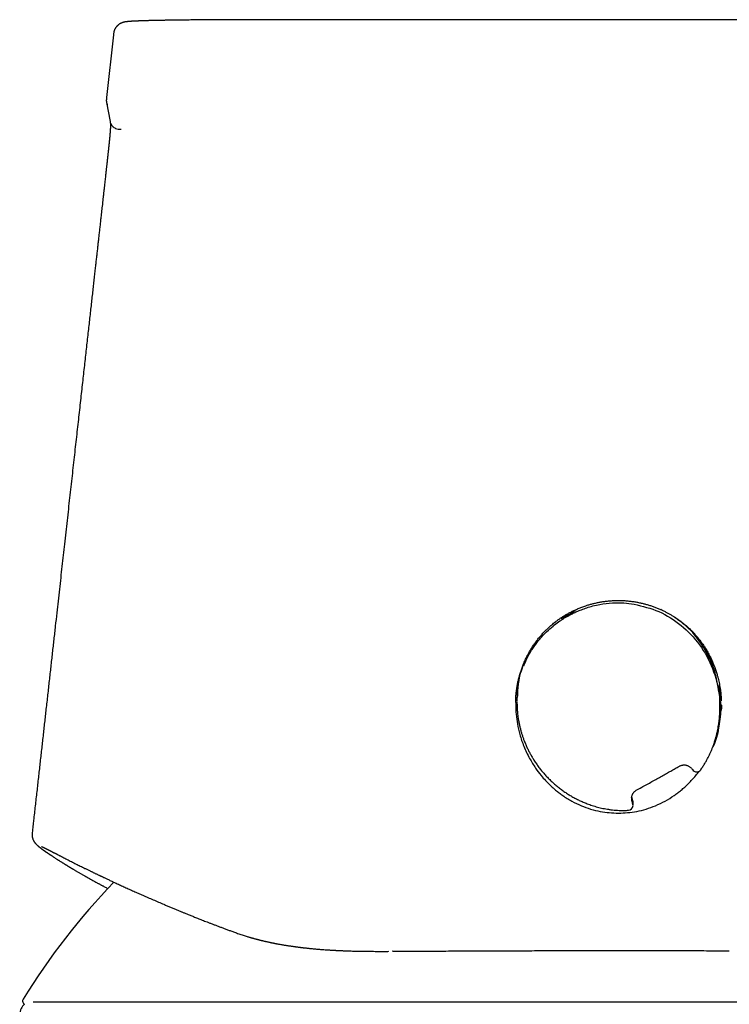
# Model space of a CAD drawing. Header units: millimetres. Extents: x 8 to 591, y 12 to 486.
# Tile 13 of 15: x 285 to 313, y 446 to 486. Entities that reach past the tile are written whole.
import ezdxf

# ---------------------------------------------------------------- set-up
doc = ezdxf.new("R2010")
doc.units = ezdxf.units.MM

msp = doc.modelspace()

# ---------------------------------------------------------------- linework, layer by layer
at = {"color": 7, "linetype": 'Continuous', "lineweight": 30}
for p, q in [((322.384, 485.561), (295.326, 485.561)), ((288.605, 484.953), (288.324, 482.416)), ((288.606, 484.956), (288.606, 484.953)), ((288.325, 482.416), (288.325, 482.418)), ((288.325, 482.212), (288.465, 481.45)), ((310.75, 461.716), (310.698, 461.741)), ((313.123, 458.077), (313.077, 458.671)), ((304.896, 458.186), (304.894, 458.039)), ((313.079, 458.136), (313.08, 458.224)), ((313.09, 457.691), (313.09, 457.722)), ((313.166, 457.814), (313.167, 457.877)), ((313.166, 457.812), (313.166, 457.814)), ((309.562, 454.063), (309.531, 454.191)), ((309.58, 453.839), (309.582, 453.976)), ((309.391, 453.634), (309.389, 453.634)), ((285.363, 445.899), (286.566, 445.899)), ((294.068, 445.899), (324.067, 445.899))]:
    msp.add_line(p, q, dxfattribs=at)
at = {"color": 7, "linetype": 'Continuous', "lineweight": 30, "flags": 128}
for points in [[(304.924, 458.578), (304.912, 458.644), (304.907, 458.677)], [(299.879, 447.939), (299.877, 447.938), (299.869, 447.938)]]:
    msp.add_lwpolyline(points, dxfattribs=at)
at = {"color": 7, "linetype": 'Continuous', "lineweight": 30}
for centre, radius, start, end in [((309.226, 459.274), 3.935, 347.5202, 349.5923), ((312.15, 455.383), 0.2, 212.8636, 324.6873), ((309.38, 453.833), 0.2, 273.3092, 356.3863), ((309.39, 453.833), 0.19, 356.4292, 26.5625), ((309.382, 453.978), 0.2, 359.5848, 25.0175), ((309.068, 431.082), 28.358, 136.1425, 148.2338), ((285.318, 445.399), 0.5, 126.8858, 180), ((285.085, 445.932), 0.15, 148.2338, 243.0741)]:
    msp.add_arc(centre, radius, start, end, dxfattribs=at)
for points, knots in [([(295.326, 485.561), (295.248, 485.561), (295.094, 485.561), (294.868, 485.561), (294.648, 485.561), (294.436, 485.561), (294.232, 485.56), (294.04, 485.56), (293.858, 485.56), (293.688, 485.559), (293.524, 485.559), (293.369, 485.559), (293.217, 485.558), (293.071, 485.558), (292.93, 485.557), (292.797, 485.556), (292.673, 485.556), (292.557, 485.555), (292.451, 485.555), (292.353, 485.554), (292.259, 485.553), (292.165, 485.553), (292.07, 485.552), (291.964, 485.551), (291.847, 485.55), (291.721, 485.549), (291.593, 485.548), (291.463, 485.546), (291.349, 485.545), (291.249, 485.544), (291.165, 485.543), (291.084, 485.542), (291.008, 485.541), (290.937, 485.54), (290.866, 485.539), (290.794, 485.537), (290.724, 485.536), (290.66, 485.535), (290.603, 485.534), (290.552, 485.533), (290.512, 485.533), (290.48, 485.532), (290.456, 485.532), (290.432, 485.531), (290.406, 485.531), (290.376, 485.53), (290.341, 485.529), (290.303, 485.528), (290.255, 485.527), (290.197, 485.526), (290.132, 485.524), (290.068, 485.523), (290.008, 485.521), (289.949, 485.52), (289.893, 485.518), (289.832, 485.516), (289.77, 485.514), (289.706, 485.512), (289.648, 485.51), (289.6, 485.508), (289.56, 485.506), (289.528, 485.505), (289.5, 485.504), (289.478, 485.503), (289.46, 485.502), (289.447, 485.501), (289.436, 485.501), (289.425, 485.5), (289.414, 485.499), (289.403, 485.499), (289.391, 485.498), (289.377, 485.497), (289.362, 485.497), (289.345, 485.496), (289.326, 485.494), (289.305, 485.493), (289.284, 485.492), (289.267, 485.49), (289.252, 485.489), (289.24, 485.488), (289.227, 485.487), (289.213, 485.486), (289.2, 485.485), (289.187, 485.483), (289.176, 485.482), (289.165, 485.481), (289.154, 485.48), (289.141, 485.478), (289.127, 485.477), (289.114, 485.475), (289.102, 485.473), (289.09, 485.471), (289.079, 485.47), (289.069, 485.468), (289.059, 485.466), (289.047, 485.464), (289.036, 485.461), (289.026, 485.459), (289.015, 485.457), (289.003, 485.454), (288.989, 485.45), (288.973, 485.445), (288.956, 485.439), (288.936, 485.431), (288.911, 485.421), (288.886, 485.409), (288.863, 485.396), (288.841, 485.382), (288.818, 485.367), (288.797, 485.35), (288.779, 485.334), (288.764, 485.32), (288.752, 485.309), (288.744, 485.3), (288.737, 485.293), (288.729, 485.283), (288.718, 485.271), (288.705, 485.254), (288.691, 485.232), (288.675, 485.207), (288.659, 485.176), (288.643, 485.141), (288.629, 485.101), (288.618, 485.056), (288.61, 485.007), (288.606, 484.973), (288.604, 484.956)], [0, 0, 0, 0, 0.022714, 0.044748, 0.066077, 0.086683, 0.106552, 0.125676, 0.14302, 0.159698, 0.175709, 0.191057, 0.205745, 0.220606, 0.234733, 0.248129, 0.260793, 0.2727, 0.28385, 0.29368, 0.30342, 0.313392, 0.323595, 0.33403, 0.347646, 0.361637, 0.376005, 0.390749, 0.405872, 0.41598, 0.426191, 0.436034, 0.44541, 0.454319, 0.462761, 0.472831, 0.482145, 0.490704, 0.498506, 0.50556, 0.512058, 0.515665, 0.519106, 0.522435, 0.526253, 0.530732, 0.53587, 0.541668, 0.548125, 0.558589, 0.569275, 0.579901, 0.590469, 0.600979, 0.611432, 0.621816, 0.635691, 0.649015, 0.661787, 0.674007, 0.68238, 0.690345, 0.697653, 0.704293, 0.708126, 0.711696, 0.715001, 0.718043, 0.721103, 0.724205, 0.727833, 0.731988, 0.736669, 0.741877, 0.747499, 0.755805, 0.763263, 0.769867, 0.774594, 0.779308, 0.784402, 0.789875, 0.795634, 0.801121, 0.80596, 0.810493, 0.815478, 0.821326, 0.82804, 0.834268, 0.840367, 0.846032, 0.851263, 0.856059, 0.860444, 0.866646, 0.872019, 0.876562, 0.880795, 0.885697, 0.891274, 0.897529, 0.904461, 0.91173, 0.919057, 0.926476, 0.931494, 0.936583, 0.941754, 0.946655, 0.950893, 0.954468, 0.956714, 0.958589, 0.959529, 0.960909, 0.962763, 0.965095, 0.967901, 0.971174, 0.974902, 0.979074, 0.983674, 0.988696, 0.994135, 1, 1, 1, 1]), ([(288.324, 482.418), (288.322, 482.406), (288.319, 482.381), (288.316, 482.347), (288.315, 482.314), (288.315, 482.283), (288.318, 482.254), (288.321, 482.226), (288.327, 482.198), (288.335, 482.171), (288.343, 482.148), (288.351, 482.128), (288.357, 482.117), (288.36, 482.112)], [0, 0, 0, 0, 0.06678, 0.134138, 0.203084, 0.274514, 0.349183, 0.427694, 0.527625, 0.634388, 0.748457, 0.870217, 1, 1, 1, 1]), ([(288.48, 481.295), (288.48, 481.293), (288.48, 481.289), (288.48, 481.284), (288.48, 481.278), (288.48, 481.271), (288.48, 481.265), (288.48, 481.26), (288.48, 481.254), (288.48, 481.248), (288.48, 481.243), (288.48, 481.237), (288.48, 481.232), (288.48, 481.226), (288.479, 481.221), (288.479, 481.216), (288.479, 481.211), (288.479, 481.207), (288.479, 481.202), (288.479, 481.198), (288.478, 481.194), (288.478, 481.189), (288.478, 481.182), (288.477, 481.174), (288.477, 481.167), (288.477, 481.161), (288.476, 481.155), (288.476, 481.148), (288.476, 481.14), (288.475, 481.131), (288.475, 481.122), (288.474, 481.113), (288.473, 481.104), (288.473, 481.096), (288.472, 481.089), (288.472, 481.08), (288.471, 481.069), (288.47, 481.056), (288.469, 481.042), (288.468, 481.028), (288.467, 481.014), (288.466, 481.001), (288.465, 480.988), (288.464, 480.974), (288.463, 480.96), (288.462, 480.946), (288.46, 480.931), (288.459, 480.915), (288.458, 480.9), (288.456, 480.884), (288.455, 480.868), (288.453, 480.852), (288.452, 480.835), (288.45, 480.819), (288.449, 480.803), (288.447, 480.787), (288.446, 480.772), (288.445, 480.758), (288.443, 480.746), (288.442, 480.732), (288.44, 480.715), (288.438, 480.696), (288.436, 480.678), (288.435, 480.661), (288.433, 480.646), (288.432, 480.631), (288.43, 480.614), (288.428, 480.597), (288.427, 480.581), (288.425, 480.565), (288.424, 480.551), (288.422, 480.538), (288.421, 480.524), (288.418, 480.502), (288.415, 480.472), (288.411, 480.432), (288.407, 480.397), (288.404, 480.365), (288.401, 480.333), (288.397, 480.296), (288.392, 480.253), (288.387, 480.205), (288.381, 480.151), (288.374, 480.09), (288.367, 480.023), (288.36, 479.963), (288.355, 479.916), (288.352, 479.885), (288.349, 479.86), (288.347, 479.842), (288.346, 479.828), (288.345, 479.818), (288.344, 479.81), (288.343, 479.803), (288.342, 479.794), (288.34, 479.781), (288.338, 479.762), (288.335, 479.735), (288.332, 479.7), (288.327, 479.658), (288.322, 479.609), (288.315, 479.552), (288.308, 479.488), (288.3, 479.416), (288.292, 479.338), (288.282, 479.248), (288.27, 479.146), (288.258, 479.032), (288.244, 478.911), (288.23, 478.782), (288.215, 478.647), (288.2, 478.509), (288.184, 478.371), (288.169, 478.235), (288.154, 478.1), (288.14, 477.968), (288.13, 477.882), (288.125, 477.839)], [0, 0, 0, 0, 0.013746, 0.032366, 0.050201, 0.067252, 0.083519, 0.098732, 0.113189, 0.126889, 0.139834, 0.152531, 0.164405, 0.175457, 0.185688, 0.195097, 0.203685, 0.211031, 0.217647, 0.223533, 0.2287, 0.233538, 0.2439, 0.253662, 0.262822, 0.271388, 0.278608, 0.286783, 0.295913, 0.305998, 0.317038, 0.32625, 0.335058, 0.343308, 0.350998, 0.358263, 0.369514, 0.380402, 0.390932, 0.401147, 0.409706, 0.419086, 0.429286, 0.440305, 0.452392, 0.464831, 0.476848, 0.488435, 0.499592, 0.51032, 0.520607, 0.531135, 0.541048, 0.550402, 0.559371, 0.567968, 0.576194, 0.582397, 0.58838, 0.594691, 0.601664, 0.6093, 0.617602, 0.622543, 0.627694, 0.633055, 0.638626, 0.644408, 0.649894, 0.654374, 0.658262, 0.662013, 0.665701, 0.669328, 0.679754, 0.689633, 0.698969, 0.704888, 0.711247, 0.718098, 0.725469, 0.733387, 0.741879, 0.750971, 0.760688, 0.771053, 0.776041, 0.780302, 0.783829, 0.785991, 0.787737, 0.789066, 0.789981, 0.790621, 0.791591, 0.792965, 0.794748, 0.797768, 0.801531, 0.806047, 0.811327, 0.81738, 0.824213, 0.831832, 0.840235, 0.849417, 0.860605, 0.872714, 0.885686, 0.899441, 0.913868, 0.928825, 0.943254, 0.957814, 0.972293, 0.986447, 1, 1, 1, 1]), ([(288.466, 481.449), (288.467, 481.448), (288.467, 481.445), (288.468, 481.44), (288.469, 481.436), (288.47, 481.431), (288.471, 481.427), (288.471, 481.423), (288.472, 481.42), (288.473, 481.416), (288.473, 481.413), (288.474, 481.41), (288.474, 481.407), (288.475, 481.404), (288.475, 481.402), (288.475, 481.399), (288.476, 481.397), (288.476, 481.395), (288.476, 481.393), (288.477, 481.39), (288.477, 481.389), (288.477, 481.387), (288.477, 481.385), (288.478, 481.384), (288.478, 481.382), (288.478, 481.379), (288.479, 481.375), (288.479, 481.368), (288.48, 481.362), (288.48, 481.357), (288.48, 481.354), (288.481, 481.351), (288.481, 481.347), (288.481, 481.343), (288.481, 481.34), (288.481, 481.336), (288.481, 481.332), (288.482, 481.328), (288.482, 481.324), (288.482, 481.319), (288.482, 481.315), (288.482, 481.31), (288.482, 481.305), (288.482, 481.299), (288.482, 481.296), (288.482, 481.294)], [0, 0, 0, 0, 0.030271, 0.065796, 0.100258, 0.133657, 0.165993, 0.197267, 0.227477, 0.254235, 0.2801, 0.30507, 0.329146, 0.352328, 0.374613, 0.396001, 0.416491, 0.436083, 0.454775, 0.472567, 0.489459, 0.50456, 0.518859, 0.532425, 0.545905, 0.559466, 0.596471, 0.634053, 0.67221, 0.687358, 0.702594, 0.717918, 0.733457, 0.749737, 0.766816, 0.784695, 0.803374, 0.822852, 0.84313, 0.864208, 0.886085, 0.912896, 0.940819, 0.969853, 1, 1, 1, 1]), ([(288.468, 481.45), (288.469, 481.441), (288.473, 481.396), (288.499, 481.345), (288.529, 481.298), (288.549, 481.272), (288.578, 481.242), (288.624, 481.204), (288.697, 481.165), (288.798, 481.138), (288.874, 481.137), (288.915, 481.136)], [0, 0, 0, 0, 0.043913, 0.20316, 0.255489, 0.307308, 0.358577, 0.460288, 0.600805, 0.780779, 1, 1, 1, 1]), ([(288.125, 477.837), (288.115, 477.752), (288.099, 477.606), (288.076, 477.397), (288.055, 477.212), (288.035, 477.028), (288.014, 476.845), (287.994, 476.661), (287.973, 476.477), (287.952, 476.291), (287.931, 476.102), (287.909, 475.907), (287.887, 475.705), (287.863, 475.489), (287.837, 475.257), (287.809, 475.009), (287.781, 474.754), (287.751, 474.49), (287.721, 474.218), (287.69, 473.939), (287.658, 473.651), (287.625, 473.356), (287.591, 473.053), (287.556, 472.741), (287.521, 472.422), (287.484, 472.094), (287.447, 471.761), (287.409, 471.422), (287.371, 471.077), (287.331, 470.725), (287.291, 470.362), (287.249, 469.989), (287.207, 469.606), (287.163, 469.214), (287.118, 468.815), (287.073, 468.407), (287.026, 467.992), (286.979, 467.569), (286.931, 467.137), (286.882, 466.698), (286.832, 466.25), (286.781, 465.795), (286.73, 465.332), (286.677, 464.86), (286.625, 464.395), (286.574, 463.935), (286.523, 463.482), (286.472, 463.022), (286.42, 462.555), (286.367, 462.082), (286.312, 461.587), (286.254, 461.07), (286.194, 460.531), (286.133, 459.983), (286.071, 459.428), (286.008, 458.865), (285.944, 458.293), (285.881, 457.731), (285.819, 457.176), (285.759, 456.632), (285.697, 456.08), (285.635, 455.522), (285.572, 454.957), (285.508, 454.385), (285.443, 453.807), (285.381, 453.245), (285.339, 452.875), (285.32, 452.701)], [0, 0, 0, 0, 0.010154, 0.017535, 0.024887, 0.032209, 0.039501, 0.046766, 0.054189, 0.06145, 0.068964, 0.076733, 0.084756, 0.093032, 0.10257, 0.112424, 0.122594, 0.133081, 0.143884, 0.155003, 0.16644, 0.178192, 0.190265, 0.202655, 0.215362, 0.228385, 0.241725, 0.255135, 0.268851, 0.282872, 0.297199, 0.312133, 0.327385, 0.342955, 0.358844, 0.37505, 0.391575, 0.408418, 0.425579, 0.443058, 0.460856, 0.478971, 0.497405, 0.516157, 0.535227, 0.552987, 0.571015, 0.58931, 0.607872, 0.626702, 0.645799, 0.666937, 0.688393, 0.710167, 0.73226, 0.754671, 0.7774, 0.800447, 0.821853, 0.843526, 0.865467, 0.887675, 0.91015, 0.932893, 0.955903, 0.97918, 1, 1, 1, 1]), ([(304.843, 457.987), (304.844, 458.007), (304.844, 458.049), (304.846, 458.115), (304.849, 458.188), (304.854, 458.267), (304.861, 458.352), (304.872, 458.443), (304.884, 458.536), (304.902, 458.649), (304.927, 458.781), (304.961, 458.932), (305, 459.083), (305.046, 459.235), (305.098, 459.389), (305.158, 459.543), (305.224, 459.696), (305.296, 459.846), (305.373, 459.992), (305.454, 460.132), (305.538, 460.266), (305.626, 460.395), (305.719, 460.519), (305.815, 460.638), (305.915, 460.753), (306.017, 460.862), (306.122, 460.966), (306.216, 461.053), (306.301, 461.126), (306.377, 461.189), (306.459, 461.254), (306.549, 461.32), (306.645, 461.388), (306.748, 461.456), (306.858, 461.523), (306.974, 461.59), (307.097, 461.655), (307.229, 461.719), (307.369, 461.781), (307.516, 461.84), (307.66, 461.891), (307.8, 461.935), (307.933, 461.972), (308.071, 462.006), (308.214, 462.035), (308.362, 462.061), (308.513, 462.081), (308.669, 462.096), (308.829, 462.106), (308.938, 462.107), (308.993, 462.107)], [0, 0, 0, 0, 0.009377, 0.019675, 0.030913, 0.043106, 0.056268, 0.070408, 0.085034, 0.099781, 0.123196, 0.146909, 0.170921, 0.195232, 0.220294, 0.24567, 0.271361, 0.297237, 0.322791, 0.347531, 0.37192, 0.395962, 0.419663, 0.44345, 0.466895, 0.490004, 0.512723, 0.535015, 0.549434, 0.564572, 0.580722, 0.597885, 0.616058, 0.635242, 0.6549, 0.675517, 0.697097, 0.71964, 0.743151, 0.767635, 0.793099, 0.813754, 0.835022, 0.85691, 0.879426, 0.902581, 0.925956, 0.949972, 0.974647, 1, 1, 1, 1]), ([(308.993, 462.107), (309.05, 462.107), (309.164, 462.105), (309.331, 462.094), (309.494, 462.077), (309.651, 462.054), (309.803, 462.027), (309.949, 461.995), (310.089, 461.959), (310.223, 461.919), (310.358, 461.875), (310.493, 461.826), (310.627, 461.772), (310.754, 461.715), (310.874, 461.657), (310.988, 461.597), (311.096, 461.537), (311.197, 461.477), (311.296, 461.414), (311.392, 461.349), (311.484, 461.283), (311.569, 461.218), (311.647, 461.156), (311.72, 461.094), (311.79, 461.032), (311.858, 460.969), (311.939, 460.891), (312.031, 460.795), (312.133, 460.681), (312.232, 460.562), (312.328, 460.435), (312.422, 460.302), (312.512, 460.162), (312.597, 460.016), (312.678, 459.865), (312.753, 459.709), (312.821, 459.553), (312.882, 459.396), (312.936, 459.239), (312.98, 459.096), (313.015, 458.965), (313.043, 458.847), (313.067, 458.73), (313.088, 458.614), (313.106, 458.499), (313.12, 458.388), (313.13, 458.283), (313.138, 458.186), (313.142, 458.111), (313.143, 458.068), (313.144, 458.055)], [0, 0, 0, 0, 0.026766, 0.05286, 0.078293, 0.103071, 0.127198, 0.150262, 0.1727, 0.194512, 0.215697, 0.239008, 0.261505, 0.283186, 0.30405, 0.324094, 0.343317, 0.361719, 0.379299, 0.398013, 0.415697, 0.432352, 0.447978, 0.462601, 0.477003, 0.491559, 0.50627, 0.5297, 0.553524, 0.577746, 0.602374, 0.62787, 0.653794, 0.680148, 0.706935, 0.734109, 0.760607, 0.786742, 0.81251, 0.837909, 0.856904, 0.875684, 0.894248, 0.912596, 0.930728, 0.948458, 0.96494, 0.980067, 0.993839, 1, 1, 1, 1]), ([(305.173, 459.469), (305.215, 459.571), (305.306, 459.786), (305.435, 460.015), (305.534, 460.17), (305.584, 460.246), (305.638, 460.322), (305.695, 460.398), (305.755, 460.475), (305.818, 460.552), (305.949, 460.703), (306.143, 460.9), (306.396, 461.114), (306.6, 461.263), (306.754, 461.363), (306.854, 461.423), (306.91, 461.456), (306.934, 461.469), (306.942, 461.473), (306.976, 461.493), (307.049, 461.532), (307.17, 461.594), (307.321, 461.664), (307.504, 461.74), (307.719, 461.817), (307.969, 461.89), (308.313, 461.967), (308.73, 462.017), (309.194, 462.02), (309.486, 461.98), (309.625, 461.961)], [0, 0, 0, 0, 0.060054, 0.1279, 0.144214, 0.160925, 0.178032, 0.195536, 0.213439, 0.231739, 0.250609, 0.323547, 0.383946, 0.431801, 0.462304, 0.483951, 0.495674, 0.497611, 0.499078, 0.500248, 0.519234, 0.543795, 0.573931, 0.609643, 0.650929, 0.69779, 0.750126, 0.841161, 0.924421, 1, 1, 1, 1]), ([(307.236, 461.711), (307.235, 461.706), (307.233, 461.697), (307.218, 461.68), (307.194, 461.659), (307.147, 461.627), (307.062, 461.576), (306.947, 461.512), (306.834, 461.449), (306.754, 461.406), (306.711, 461.389), (306.689, 461.384), (306.675, 461.386), (306.674, 461.392), (306.673, 461.396)], [0, 0, 0, 0, 0.058974, 0.112784, 0.164593, 0.217924, 0.340889, 0.499976, 0.659008, 0.781947, 0.835286, 0.88712, 0.940971, 1, 1, 1, 1]), ([(309.625, 461.961), (309.963, 461.877), (310.646, 461.707), (311.553, 461.128), (312.304, 460.34), (312.826, 459.38), (313.102, 458.321), (313.087, 457.252), (312.975, 456.513), (312.802, 456.191), (312.798, 456.183)], [0, 0, 0, 0, 0.1385424, 0.2793709, 0.4227953, 0.5691089, 0.7112633, 0.8539487, 0.9965566, 1, 1, 1, 1]), ([(313.08, 458.224), (313.02, 458.619), (312.906, 459.368), (312.4, 460.323), (311.842, 461.011), (311.416, 461.313), (311.247, 461.434)], [0, 0, 0, 0, 0.312035, 0.591184, 0.837624, 1, 1, 1, 1]), ([(312.806, 459.444), (312.79, 459.487), (312.754, 459.579), (312.694, 459.715), (312.629, 459.853), (312.561, 459.984), (312.491, 460.108), (312.426, 460.216), (312.383, 460.282), (312.364, 460.309)], [0, 0, 0, 0, 0.1418224, 0.3035084, 0.4600124, 0.6113362, 0.7574814, 0.8984492, 1, 1, 1, 1]), ([(305.231, 459.709), (305.133, 459.463), (304.938, 458.975), (304.916, 458.447), (304.906, 458.185)], [0, 0, 0, 0, 0.503444, 1, 1, 1, 1]), ([(304.973, 458.887), (304.971, 458.876), (304.964, 458.841), (304.954, 458.783), (304.943, 458.713), (304.931, 458.628), (304.918, 458.527), (304.907, 458.41), (304.899, 458.296), (304.897, 458.221), (304.896, 458.184)], [0, 0, 0, 0, 0.04809, 0.152098, 0.250817, 0.34803, 0.517922, 0.68316, 0.84383, 1, 1, 1, 1]), ([(313.1, 458.376), (313.095, 458.384), (313.084, 458.402), (313.065, 458.427), (313.046, 458.449), (313.033, 458.462), (313.028, 458.468)], [0, 0, 0, 0, 0.256847, 0.53211, 0.807537, 1, 1, 1, 1]), ([(313.085, 457.579), (313.086, 457.597), (313.09, 457.652), (313.091, 457.769), (313.089, 457.897), (313.085, 457.999), (313.082, 458.059), (313.08, 458.094), (313.079, 458.121), (313.079, 458.131), (313.079, 458.136)], [0, 0, 0, 0, 0.104962, 0.321066, 0.536979, 0.703896, 0.77632, 0.846707, 0.919836, 1, 1, 1, 1]), ([(304.857, 458.012), (304.851, 457.953), (304.834, 457.786), (304.861, 457.489), (304.908, 457.107), (305.008, 456.674), (305.168, 456.202), (305.384, 455.747), (305.625, 455.356), (305.845, 455.062), (306.028, 454.853), (306.18, 454.697), (306.316, 454.568), (306.455, 454.448), (306.597, 454.335), (306.812, 454.179), (307.107, 453.998), (307.604, 453.76), (308.232, 453.56), (308.745, 453.53), (308.992, 453.516)], [0, 0, 0, 0, 0.02571, 0.073863, 0.130476, 0.195589, 0.269205, 0.350077, 0.417636, 0.471861, 0.512751, 0.540671, 0.568226, 0.595384, 0.622148, 0.648523, 0.712754, 0.774639, 0.891514, 1, 1, 1, 1]), ([(304.894, 458.012), (304.894, 458.007), (304.894, 457.995), (304.895, 457.973), (304.896, 457.948), (304.896, 457.92), (304.897, 457.888), (304.898, 457.854), (304.9, 457.806), (304.902, 457.744), (304.908, 457.66), (304.916, 457.566), (304.928, 457.461), (304.944, 457.345), (304.965, 457.22), (304.991, 457.088), (305.022, 456.958), (305.056, 456.83), (305.093, 456.707), (305.133, 456.587), (305.179, 456.458), (305.233, 456.323), (305.295, 456.182), (305.361, 456.046), (305.43, 455.913), (305.504, 455.783), (305.586, 455.648), (305.679, 455.509), (305.781, 455.367), (305.889, 455.23), (306.003, 455.096), (306.123, 454.966), (306.248, 454.84), (306.378, 454.72), (306.513, 454.605), (306.651, 454.497), (306.791, 454.395), (306.934, 454.3), (307.078, 454.211), (307.2, 454.142), (307.3, 454.09), (307.375, 454.053), (307.45, 454.017), (307.527, 453.982), (307.606, 453.948), (307.69, 453.914), (307.783, 453.879), (307.883, 453.843), (307.986, 453.81), (308.091, 453.779), (308.197, 453.75), (308.309, 453.724), (308.428, 453.699), (308.553, 453.677), (308.682, 453.658), (308.814, 453.644), (308.95, 453.633), (309.091, 453.628), (309.238, 453.627), (309.338, 453.632), (309.389, 453.634)], [0, 0, 0, 0, 0.0028086, 0.0061035, 0.0095445, 0.0135805, 0.0182144, 0.0230944, 0.0281444, 0.0385598, 0.0496336, 0.0636784, 0.0786644, 0.0945973, 0.1134269, 0.1327518, 0.1517248, 0.170344, 0.1886108, 0.2065263, 0.2240908, 0.2465125, 0.2683351, 0.2896013, 0.3107486, 0.3318891, 0.3530207, 0.3779115, 0.4027842, 0.4276367, 0.4524734, 0.4777457, 0.5030109, 0.5282766, 0.553549, 0.5788331, 0.6035842, 0.6280957, 0.6523661, 0.6763955, 0.6885364, 0.7006147, 0.7126301, 0.7245826, 0.7367496, 0.7497949, 0.7639969, 0.7793575, 0.795879, 0.8108094, 0.826579, 0.8431896, 0.8606436, 0.8789438, 0.8980938, 0.916932, 0.9365345, 0.9569077, 0.9780594, 1, 1, 1, 1]), ([(313.066, 457.32), (313.069, 457.349), (313.074, 457.406), (313.08, 457.487), (313.084, 457.562), (313.086, 457.63), (313.087, 457.69), (313.088, 457.744), (313.088, 457.79), (313.087, 457.83), (313.087, 457.853), (313.087, 457.864)], [0, 0, 0, 0, 0.160668, 0.311177, 0.448647, 0.573084, 0.684496, 0.782888, 0.868264, 0.940631, 1, 1, 1, 1]), ([(313.103, 458.057), (313.104, 458.054), (313.104, 458.048), (313.106, 458.026), (313.111, 457.998), (313.116, 457.963), (313.121, 457.924), (313.125, 457.882), (313.128, 457.838), (313.129, 457.793), (313.128, 457.748), (313.125, 457.707), (313.12, 457.669), (313.116, 457.636), (313.11, 457.609), (313.106, 457.591), (313.104, 457.582), (313.103, 457.582), (313.103, 457.583)], [0, 0, 0, 0, 0.047203, 0.095847, 0.15101, 0.215863, 0.285477, 0.358596, 0.436362, 0.519908, 0.603336, 0.681061, 0.75424, 0.824038, 0.888923, 0.944132, 0.99284, 1, 1, 1, 1]), ([(313.104, 457.582), (313.106, 457.587), (313.114, 457.601), (313.125, 457.624), (313.137, 457.654), (313.147, 457.685), (313.155, 457.716), (313.161, 457.748), (313.165, 457.78), (313.166, 457.801), (313.166, 457.812)], [0, 0, 0, 0, 0.062512, 0.19668, 0.330804, 0.464848, 0.598821, 0.73273, 0.866586, 1, 1, 1, 1]), ([(312.311, 455.268), (312.34, 455.309), (312.396, 455.391), (312.473, 455.515), (312.545, 455.637), (312.609, 455.758), (312.668, 455.878), (312.722, 455.995), (312.77, 456.11), (312.818, 456.234), (312.865, 456.367), (312.909, 456.507), (312.946, 456.641), (312.977, 456.77), (313.003, 456.893), (313.024, 457.008), (313.042, 457.118), (313.055, 457.22), (313.063, 457.287), (313.066, 457.32), (313.066, 457.32)], [0, 0, 0, 0, 0.068029, 0.134052, 0.198101, 0.260201, 0.320376, 0.378641, 0.435013, 0.489502, 0.559245, 0.625682, 0.688829, 0.748702, 0.805311, 0.858666, 0.908776, 0.955647, 0.999285, 1, 1, 1, 1]), ([(312.878, 456.411), (312.912, 456.506), (312.996, 456.739), (313.074, 457.109), (313.122, 457.425), (313.129, 457.597), (313.131, 457.64)], [0, 0, 0, 0, 0.239805, 0.590621, 0.896694, 1, 1, 1, 1]), ([(313.085, 457.579), (313.085, 457.575), (313.084, 457.566), (313.083, 457.553), (313.083, 457.541), (313.082, 457.533), (313.082, 457.528), (313.082, 457.525), (313.082, 457.524), (313.082, 457.525), (313.082, 457.525)], [0, 0, 0, 0, 0.121521, 0.311643, 0.482087, 0.63448, 0.770448, 0.891493, 0.998933, 1, 1, 1, 1]), ([(313.091, 457.557), (313.092, 457.557), (313.094, 457.562), (313.098, 457.571), (313.102, 457.578), (313.104, 457.582)], [0, 0, 0, 0, 0.068189, 0.513386, 1, 1, 1, 1]), ([(309.713, 454.443), (309.785, 454.483), (309.928, 454.561), (310.138, 454.677), (310.344, 454.791), (310.544, 454.902), (310.737, 455.011), (310.924, 455.116), (311.104, 455.218), (311.279, 455.317), (311.394, 455.383), (311.451, 455.415)], [0, 0, 0, 0, 0.124436, 0.245733, 0.363892, 0.478913, 0.590799, 0.697634, 0.801446, 0.902234, 1, 1, 1, 1]), ([(311.451, 455.415), (311.463, 455.422), (311.488, 455.435), (311.528, 455.449), (311.567, 455.459), (311.611, 455.465), (311.658, 455.466), (311.709, 455.46), (311.758, 455.448), (311.804, 455.431), (311.847, 455.408), (311.887, 455.381), (311.923, 455.35), (311.955, 455.315), (311.973, 455.29), (311.982, 455.277)], [0, 0, 0, 0, 0.070403, 0.138862, 0.205722, 0.271252, 0.356876, 0.440853, 0.523437, 0.604824, 0.685187, 0.764695, 0.843532, 0.921895, 1, 1, 1, 1]), ([(308.992, 453.516), (309.239, 453.531), (309.752, 453.56), (310.519, 453.804), (311.058, 454.098), (311.386, 454.336), (311.528, 454.448), (311.668, 454.569), (311.804, 454.697), (311.956, 454.854), (312.105, 455.021), (312.199, 455.15), (312.239, 455.204)], [0, 0, 0, 0, 0.194307, 0.403702, 0.629398, 0.676668, 0.724639, 0.773316, 0.822707, 0.872816, 0.94679, 1, 1, 1, 1]), ([(309.524, 454.146), (309.522, 454.125), (309.517, 454.077), (309.529, 453.998), (309.549, 453.945), (309.56, 453.918)], [0, 0, 0, 0, 0.265648, 0.625186, 1, 1, 1, 1]), ([(309.523, 454.141), (309.524, 454.151), (309.527, 454.173), (309.534, 454.208), (309.545, 454.246), (309.56, 454.281), (309.578, 454.313), (309.597, 454.341), (309.619, 454.369), (309.646, 454.396), (309.677, 454.421), (309.701, 454.436), (309.713, 454.443)], [0, 0, 0, 0, 0.085361, 0.181171, 0.287689, 0.405243, 0.489993, 0.580046, 0.675656, 0.777171, 0.885066, 1, 1, 1, 1]), ([(285.32, 452.703), (285.319, 452.69), (285.317, 452.666), (285.317, 452.633), (285.319, 452.605), (285.321, 452.584), (285.324, 452.564), (285.327, 452.547), (285.331, 452.529), (285.334, 452.516), (285.338, 452.503), (285.342, 452.49), (285.346, 452.479), (285.351, 452.464), (285.358, 452.447), (285.365, 452.43), (285.373, 452.414), (285.381, 452.399), (285.389, 452.385), (285.398, 452.371), (285.407, 452.357), (285.416, 452.343), (285.426, 452.331), (285.434, 452.319), (285.442, 452.309), (285.449, 452.301), (285.455, 452.294), (285.46, 452.288), (285.466, 452.283), (285.473, 452.275), (285.482, 452.265), (285.494, 452.253), (285.506, 452.242), (285.517, 452.231), (285.527, 452.222), (285.535, 452.215), (285.544, 452.207), (285.552, 452.2), (285.56, 452.194), (285.567, 452.187), (285.575, 452.181), (285.582, 452.175), (285.589, 452.169), (285.597, 452.163), (285.604, 452.157), (285.612, 452.15), (285.621, 452.144), (285.63, 452.137), (285.639, 452.129), (285.649, 452.122), (285.659, 452.114), (285.67, 452.105), (285.681, 452.097), (285.693, 452.088), (285.705, 452.079), (285.716, 452.07), (285.729, 452.061), (285.742, 452.051), (285.756, 452.041), (285.772, 452.03), (285.786, 452.019), (285.799, 452.01), (285.811, 452.002), (285.821, 451.994), (285.83, 451.988), (285.838, 451.983), (285.844, 451.978), (285.849, 451.974), (285.854, 451.971), (285.86, 451.967), (285.866, 451.962), (285.874, 451.957), (285.884, 451.95), (285.896, 451.942), (285.909, 451.933), (285.925, 451.922), (285.944, 451.909), (285.966, 451.893), (285.989, 451.878), (286.013, 451.862), (286.036, 451.846), (286.059, 451.831), (286.083, 451.815), (286.109, 451.797), (286.137, 451.779), (286.168, 451.759), (286.201, 451.737), (286.237, 451.714), (286.276, 451.689), (286.312, 451.665), (286.346, 451.643), (286.377, 451.624), (286.409, 451.603), (286.443, 451.582), (286.478, 451.56), (286.513, 451.538), (286.547, 451.517), (286.58, 451.497), (286.611, 451.477), (286.641, 451.459), (286.668, 451.442), (286.694, 451.427), (286.717, 451.413), (286.737, 451.4), (286.756, 451.389), (286.773, 451.379), (286.787, 451.37), (286.799, 451.363), (286.809, 451.357), (286.819, 451.351), (286.828, 451.345), (286.838, 451.339), (286.85, 451.332), (286.864, 451.324), (286.881, 451.313), (286.903, 451.301), (286.926, 451.287), (286.953, 451.271), (286.985, 451.252), (287.022, 451.23), (287.063, 451.206), (287.107, 451.18), (287.155, 451.152), (287.203, 451.124), (287.251, 451.096), (287.297, 451.069), (287.347, 451.041), (287.397, 451.012), (287.453, 450.98), (287.513, 450.946), (287.577, 450.909), (287.641, 450.874), (287.704, 450.838), (287.767, 450.803), (287.827, 450.77), (287.886, 450.738), (287.938, 450.709), (287.986, 450.683), (288.028, 450.659), (288.069, 450.637), (288.107, 450.617), (288.144, 450.597), (288.189, 450.573), (288.243, 450.544), (288.308, 450.509), (288.353, 450.485), (288.376, 450.473)], [0, 0, 0, 0, 0.004033, 0.007529, 0.010456, 0.012793, 0.014529, 0.017243, 0.019601, 0.021695, 0.023731, 0.025717, 0.027654, 0.029541, 0.033094, 0.036455, 0.039625, 0.042752, 0.046416, 0.050682, 0.055557, 0.061043, 0.065784, 0.070722, 0.07535, 0.079637, 0.083587, 0.08733, 0.09112, 0.094966, 0.104164, 0.113698, 0.12383, 0.134613, 0.141725, 0.149027, 0.156009, 0.162562, 0.168687, 0.175017, 0.180825, 0.186488, 0.192194, 0.197943, 0.203736, 0.209566, 0.215423, 0.222151, 0.228914, 0.235712, 0.242546, 0.249509, 0.256996, 0.265053, 0.271782, 0.278863, 0.286294, 0.294076, 0.30221, 0.310694, 0.319345, 0.325914, 0.331801, 0.337007, 0.341531, 0.345374, 0.348536, 0.350895, 0.353214, 0.355927, 0.359033, 0.362533, 0.367462, 0.373005, 0.379152, 0.385427, 0.395016, 0.404273, 0.414592, 0.424466, 0.433894, 0.442887, 0.452137, 0.46206, 0.472656, 0.483898, 0.495809, 0.508388, 0.521635, 0.53555, 0.545023, 0.554782, 0.564827, 0.575157, 0.585774, 0.596382, 0.606396, 0.615801, 0.624596, 0.632782, 0.640359, 0.647328, 0.65334, 0.658812, 0.663742, 0.668132, 0.67198, 0.67501, 0.677593, 0.679813, 0.682197, 0.684837, 0.687732, 0.690883, 0.695634, 0.700891, 0.70666, 0.712941, 0.721086, 0.729956, 0.739552, 0.749873, 0.760919, 0.772691, 0.782525, 0.792814, 0.803558, 0.814561, 0.825286, 0.838862, 0.851907, 0.864424, 0.877256, 0.889487, 0.901116, 0.912141, 0.92256, 0.930779, 0.938575, 0.945948, 0.952898, 0.959426, 0.96593, 0.976679, 0.988071, 1, 1, 1, 1]), ([(285.696, 452.171), (285.696, 452.171), (285.696, 452.171), (285.698, 452.17), (285.703, 452.168), (285.709, 452.166), (285.716, 452.163), (285.725, 452.159), (285.74, 452.152), (285.759, 452.143), (285.781, 452.133), (285.801, 452.123), (285.818, 452.115), (285.832, 452.108), (285.845, 452.101), (285.86, 452.094), (285.877, 452.086), (285.893, 452.078), (285.91, 452.069), (285.926, 452.061), (285.944, 452.052), (285.963, 452.043), (285.983, 452.033), (286.003, 452.022), (286.024, 452.012), (286.044, 452.001), (286.064, 451.991), (286.083, 451.982), (286.1, 451.973), (286.117, 451.964), (286.133, 451.956), (286.147, 451.949), (286.16, 451.942), (286.172, 451.936), (286.186, 451.928), (286.203, 451.92), (286.224, 451.909), (286.247, 451.897), (286.272, 451.884), (286.299, 451.87), (286.329, 451.855), (286.36, 451.839), (286.392, 451.823), (286.425, 451.806), (286.459, 451.789), (286.493, 451.771), (286.527, 451.753), (286.577, 451.728), (286.643, 451.694), (286.727, 451.652), (286.813, 451.608), (286.904, 451.562), (286.999, 451.514), (287.091, 451.468), (287.18, 451.423), (287.266, 451.381), (287.356, 451.336), (287.451, 451.289), (287.552, 451.239), (287.636, 451.198), (287.702, 451.166), (287.746, 451.145), (287.789, 451.124), (287.83, 451.104), (287.873, 451.083), (287.917, 451.062), (287.963, 451.04), (288.002, 451.021), (288.035, 451.005), (288.063, 450.992), (288.089, 450.98), (288.115, 450.967), (288.142, 450.954), (288.171, 450.94), (288.208, 450.923), (288.253, 450.902), (288.308, 450.876), (288.367, 450.848), (288.431, 450.818), (288.498, 450.787), (288.569, 450.754), (288.641, 450.72), (288.747, 450.671), (288.887, 450.607), (289.062, 450.527), (289.239, 450.446), (289.419, 450.366), (289.603, 450.284), (289.794, 450.199), (289.994, 450.112), (290.202, 450.021), (290.415, 449.929), (290.604, 449.849), (290.768, 449.779), (290.903, 449.723), (291.035, 449.667), (291.166, 449.613), (291.268, 449.571), (291.344, 449.539), (291.394, 449.519), (291.446, 449.498), (291.501, 449.475), (291.561, 449.451), (291.626, 449.425), (291.694, 449.397), (291.766, 449.368), (291.84, 449.338), (291.92, 449.307), (292.003, 449.273), (292.092, 449.238), (292.186, 449.201), (292.285, 449.162), (292.389, 449.122), (292.498, 449.08), (292.613, 449.035), (292.733, 448.99), (292.856, 448.943), (292.982, 448.895), (293.11, 448.847), (293.244, 448.798), (293.382, 448.747), (293.477, 448.712), (293.525, 448.694)], [0, 0, 0, 0, 0.004336, 0.012724, 0.020224, 0.027631, 0.034822, 0.041796, 0.053839, 0.065857, 0.077909, 0.089999, 0.095777, 0.101563, 0.107362, 0.11339, 0.119771, 0.126506, 0.132046, 0.137802, 0.143776, 0.149966, 0.156373, 0.162936, 0.169237, 0.175192, 0.180802, 0.186068, 0.19099, 0.19557, 0.199575, 0.203275, 0.206671, 0.209762, 0.212569, 0.217255, 0.222327, 0.227784, 0.233628, 0.239857, 0.246473, 0.253474, 0.260232, 0.267201, 0.274135, 0.281025, 0.287873, 0.294678, 0.309988, 0.325081, 0.340025, 0.355144, 0.370484, 0.386048, 0.398437, 0.411027, 0.423989, 0.437339, 0.45108, 0.465188, 0.471017, 0.476757, 0.482225, 0.487422, 0.492348, 0.49839, 0.50397, 0.509088, 0.512694, 0.51603, 0.519097, 0.522143, 0.52536, 0.528749, 0.53231, 0.538215, 0.544539, 0.551279, 0.558437, 0.566011, 0.573921, 0.581815, 0.589653, 0.608092, 0.626222, 0.644056, 0.661799, 0.67954, 0.69728, 0.716248, 0.735215, 0.754192, 0.77318, 0.785023, 0.796549, 0.807747, 0.818617, 0.829157, 0.833281, 0.837351, 0.841435, 0.845878, 0.850731, 0.855994, 0.861667, 0.867228, 0.873134, 0.879385, 0.885982, 0.892924, 0.900212, 0.907846, 0.915826, 0.924152, 0.932824, 0.941842, 0.951206, 0.960351, 0.969804, 0.979563, 0.989628, 1, 1, 1, 1]), ([(293.525, 448.694), (293.555, 448.684), (293.615, 448.662), (293.704, 448.631), (293.792, 448.602), (293.876, 448.575), (293.957, 448.549), (294.025, 448.529), (294.08, 448.512), (294.123, 448.5), (294.163, 448.488), (294.201, 448.478), (294.236, 448.468), (294.271, 448.458), (294.309, 448.448), (294.345, 448.438), (294.376, 448.43), (294.401, 448.423), (294.428, 448.416), (294.456, 448.409), (294.485, 448.402), (294.513, 448.395), (294.537, 448.389), (294.555, 448.384), (294.568, 448.381), (294.583, 448.378), (294.603, 448.373), (294.631, 448.366), (294.664, 448.358), (294.703, 448.349), (294.747, 448.339), (294.795, 448.328), (294.846, 448.317), (294.89, 448.308), (294.927, 448.3), (294.957, 448.293), (294.988, 448.287), (295.019, 448.281), (295.049, 448.275), (295.077, 448.269), (295.099, 448.265), (295.115, 448.261), (295.129, 448.259), (295.143, 448.256), (295.158, 448.253), (295.18, 448.249), (295.209, 448.243), (295.247, 448.236), (295.299, 448.227), (295.361, 448.216), (295.431, 448.204), (295.493, 448.193), (295.546, 448.185), (295.59, 448.178), (295.63, 448.171), (295.667, 448.166), (295.705, 448.16), (295.748, 448.153), (295.796, 448.146), (295.843, 448.14), (295.889, 448.133), (295.936, 448.127), (295.984, 448.12), (296.032, 448.114), (296.078, 448.108), (296.121, 448.103), (296.162, 448.098), (296.2, 448.093), (296.235, 448.089), (296.263, 448.086), (296.287, 448.083), (296.318, 448.079), (296.357, 448.075), (296.407, 448.07), (296.463, 448.064), (296.526, 448.057), (296.595, 448.05), (296.664, 448.044), (296.734, 448.037), (296.804, 448.031), (296.881, 448.025), (296.963, 448.018), (297.053, 448.011), (297.133, 448.005), (297.203, 448.001), (297.262, 447.997), (297.323, 447.993), (297.385, 447.989), (297.449, 447.985), (297.505, 447.982), (297.55, 447.98), (297.583, 447.978), (297.611, 447.976), (297.634, 447.975), (297.653, 447.974), (297.669, 447.974), (297.691, 447.972), (297.725, 447.971), (297.77, 447.969), (297.821, 447.967), (297.877, 447.964), (297.939, 447.962), (298.008, 447.959), (298.084, 447.956), (298.165, 447.954), (298.252, 447.951), (298.344, 447.949), (298.418, 447.947), (298.462, 447.946), (298.473, 447.946)], [0, 0, 0, 0, 0.020042, 0.040276, 0.059926, 0.07867, 0.096437, 0.113094, 0.123325, 0.132556, 0.140987, 0.149656, 0.156732, 0.164043, 0.172105, 0.181666, 0.186737, 0.192147, 0.197896, 0.203984, 0.210396, 0.216229, 0.221665, 0.225545, 0.227912, 0.230044, 0.234773, 0.240685, 0.247778, 0.256051, 0.265461, 0.27554, 0.286158, 0.297314, 0.303372, 0.309578, 0.315932, 0.322432, 0.329051, 0.33494, 0.339312, 0.342761, 0.345323, 0.347954, 0.351086, 0.354719, 0.361441, 0.369399, 0.378166, 0.393279, 0.407595, 0.421116, 0.430909, 0.439924, 0.448056, 0.455306, 0.46225, 0.471176, 0.481373, 0.49046, 0.4997, 0.509094, 0.518642, 0.528345, 0.537911, 0.546573, 0.554288, 0.562647, 0.569511, 0.574883, 0.579382, 0.584069, 0.592733, 0.602593, 0.613688, 0.626019, 0.639584, 0.654383, 0.666914, 0.680578, 0.695451, 0.711534, 0.728825, 0.747324, 0.758212, 0.769478, 0.781122, 0.793145, 0.805547, 0.81781, 0.825024, 0.831321, 0.836701, 0.841163, 0.844708, 0.847441, 0.850175, 0.857775, 0.866468, 0.876196, 0.886864, 0.898471, 0.911806, 0.926197, 0.941642, 0.958142, 0.975697, 0.993632, 1, 1, 1, 1]), ([(298.473, 447.946), (298.51, 447.945), (298.594, 447.943), (298.692, 447.941), (298.753, 447.941), (298.767, 447.94)], [0, 0, 0, 0, 0.379845, 0.855188, 1, 1, 1, 1]), ([(298.708, 447.942), (298.709, 447.942), (298.721, 447.942), (298.746, 447.942), (298.785, 447.941), (298.831, 447.94), (298.886, 447.94), (298.948, 447.939), (299.016, 447.939), (299.067, 447.938), (299.095, 447.938), (299.099, 447.938)], [0, 0, 0, 0, 0.010721, 0.088441, 0.186816, 0.305862, 0.445587, 0.605993, 0.787081, 0.966902, 1, 1, 1, 1]), ([(298.772, 447.943), (298.902, 447.94), (299.127, 447.936), (299.361, 447.937), (299.46, 447.937)], [0, 0, 0, 0, 0.574649, 1, 1, 1, 1]), ([(299.272, 447.937), (299.294, 447.937), (299.347, 447.937), (299.435, 447.937), (299.537, 447.937), (299.632, 447.937), (299.693, 447.938), (299.718, 447.938)], [0, 0, 0, 0, 0.144861, 0.362152, 0.589829, 0.831649, 1, 1, 1, 1]), ([(299.869, 447.938), (300.138, 447.94), (300.676, 447.944), (301.499, 447.948), (302.332, 447.953), (303.175, 447.957), (304.027, 447.96), (304.87, 447.963), (305.701, 447.965), (306.521, 447.967), (307.343, 447.968), (308.168, 447.969), (308.718, 447.969), (308.993, 447.969)], [0, 0, 0, 0, 0.092943, 0.186024, 0.279225, 0.372527, 0.465908, 0.559346, 0.64748, 0.735628, 0.823774, 0.911902, 1, 1, 1, 1]), ([(308.993, 447.969), (309.346, 447.969), (310.049, 447.969), (311.099, 447.968), (312.065, 447.966), (312.677, 447.964), (312.945, 447.964)], [0, 0, 0, 0, 0.266443, 0.531325, 0.795092, 1, 1, 1, 1]), ([(312.944, 447.964), (313.063, 447.963), (313.237, 447.963), (313.411, 447.962), (313.467, 447.962)], [0, 0, 0, 0, 0.680269, 1, 1, 1, 1]), ([(286.566, 445.899), (286.567, 445.899), (286.57, 445.899), (286.584, 445.899), (286.605, 445.899), (286.633, 445.899), (286.668, 445.899), (286.71, 445.899), (286.762, 445.899), (286.822, 445.899), (286.894, 445.899), (286.973, 445.899), (287.062, 445.899), (287.155, 445.899), (287.253, 445.899), (287.354, 445.899), (287.462, 445.899), (287.576, 445.899), (287.697, 445.899), (287.824, 445.899), (287.961, 445.899), (288.11, 445.899), (288.269, 445.899), (288.436, 445.899), (288.61, 445.899), (288.785, 445.899), (288.959, 445.899), (289.133, 445.899), (289.312, 445.899), (289.495, 445.899), (289.683, 445.899), (289.875, 445.899), (290.078, 445.899), (290.292, 445.899), (290.516, 445.899), (290.745, 445.899), (290.978, 445.899), (291.208, 445.899), (291.433, 445.899), (291.653, 445.899), (291.876, 445.899), (292.101, 445.899), (292.328, 445.899), (292.556, 445.899), (292.794, 445.899), (293.041, 445.899), (293.297, 445.899), (293.553, 445.899), (293.81, 445.899), (293.982, 445.899), (294.068, 445.899)], [0, 0, 0, 0, 0.020214, 0.040388, 0.060541, 0.080691, 0.100859, 0.121062, 0.141269, 0.163441, 0.185582, 0.207717, 0.229872, 0.252071, 0.272222, 0.292327, 0.312405, 0.332477, 0.35256, 0.372675, 0.392784, 0.414839, 0.436857, 0.458862, 0.480881, 0.50294, 0.52296, 0.542931, 0.562873, 0.582806, 0.60275, 0.622723, 0.642691, 0.664591, 0.686455, 0.708309, 0.730178, 0.75209, 0.77198, 0.791825, 0.811646, 0.831462, 0.851294, 0.871161, 0.891032, 0.912835, 0.934606, 0.956373, 0.978162, 1, 1, 1, 1])]:
    msp.add_open_spline(points, degree=3, knots=knots, dxfattribs=at)

doc.saveas('drawing.dxf')
